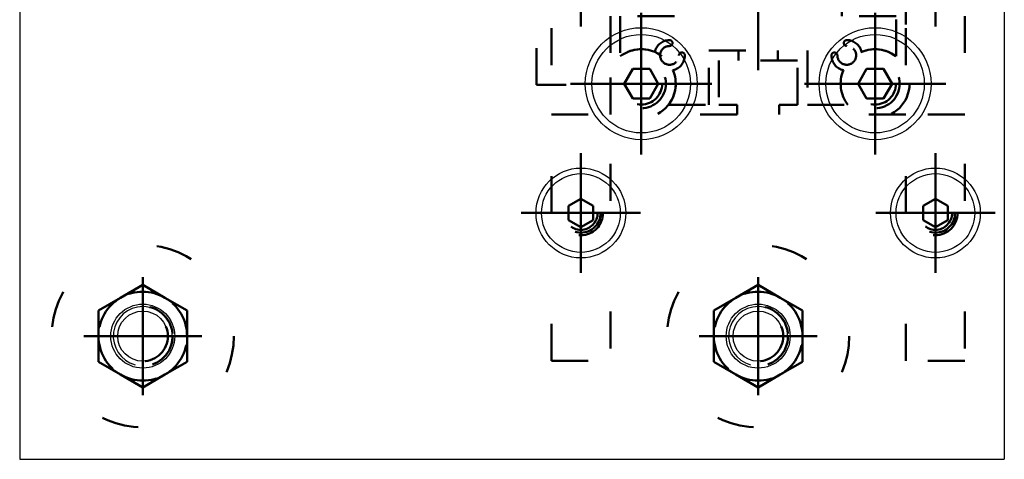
# Model space of a CAD drawing. Header units: millimetres. Extents: x -306 to 114, y -179 to 118.
# Tile 17 of 26: x -184 to -170, y 73 to 79. Entities that reach past the tile are written whole.
import ezdxf

# ---------------------------------------------------------------- set-up
doc = ezdxf.new("R2010")
doc.units = ezdxf.units.MM
doc.linetypes.add('DOT', pattern=[2, 0.5, -1.5])
doc.linetypes.add('STRICHPUNKT2', pattern=[18.5, 10, -4, 0.5, -4])
doc.layers.get('0').update_dxf_attribs({"linetype": 'CONTINUOUS'})
doc.layers.add('LE_ALL', color=7, linetype='CONTINUOUS', lineweight=50)
doc.layers.add('LE_RED', color=1, linetype='CONTINUOUS')

# ---------------------------------------------------------------- blocks, each defined once
blk = doc.blocks.new('Profiel 60x60_00219', base_point=(-174.074, 80.74))
at = {"layer": 'LE_ALL', "color": 3, "linetype": 'DOT'}
for p, q in [((-174.074, 80.74), (-174.074, 80.606)), ((-173.54, 80.74), (-173.54, 80.606)), ((-174.074, 78.34), (-174.074, 78.206)), ((-173.54, 78.34), (-173.54, 78.206))]:
    blk.add_line(p, q, dxfattribs=at)
blk.add_lwpolyline([(-174.34, 80.74), (-173.274, 80.74), (-173.274, 81.34), (-173.524, 81.34), (-173.524, 81.473), (-171.807, 81.473), (-171.807, 79.756), (-171.94, 79.756), (-171.94, 80.006), (-172.54, 80.006), (-172.54, 78.94), (-171.94, 78.94), (-171.94, 79.19), (-171.807, 79.19), (-171.807, 77.473), (-173.524, 77.473), (-173.524, 77.606), (-173.274, 77.606), (-173.274, 78.206), (-174.34, 78.206), (-174.34, 77.606), (-174.09, 77.606), (-174.09, 77.473), (-175.807, 77.473), (-175.807, 79.19), (-175.674, 79.19), (-175.674, 78.94), (-175.074, 78.94), (-175.074, 80.006), (-175.674, 80.006), (-175.674, 79.756), (-175.807, 79.756), (-175.807, 81.473), (-174.09, 81.473), (-174.09, 81.34), (-174.34, 81.34)], close=True, dxfattribs=at)
blk.add_lwpolyline([(-173.14, 81.34), (-173.14, 80.606), (-174.474, 80.606), (-174.474, 81.34), (-175.019, 81.34, -0.269494), (-174.96, 80.874, -0.349335), (-174.8, 80.673, -1), (-174.88, 80.673, 2.414214), (-175.007, 80.546, -1), (-175.007, 80.466, -0.349335), (-175.208, 80.627, -0.269494), (-175.674, 80.686), (-175.674, 80.14), (-174.94, 80.14), (-174.94, 78.806), (-175.674, 78.806), (-175.674, 78.261, -0.269494), (-175.208, 78.319, -0.349335), (-175.007, 78.48, -1), (-175.007, 78.4, 2.414214), (-174.88, 78.273, -1), (-174.8, 78.273, -0.349335), (-174.96, 78.072, -0.269494), (-175.019, 77.606), (-174.474, 77.606), (-174.474, 78.34), (-173.14, 78.34), (-173.14, 77.606), (-172.594, 77.606, -0.269494), (-172.653, 78.072, -0.349335), (-172.814, 78.273, -1), (-172.734, 78.273, 2.414214), (-172.607, 78.4, -1), (-172.607, 78.48, -0.349335), (-172.405, 78.319, -0.269494), (-171.94, 78.261), (-171.94, 78.806), (-172.674, 78.806), (-172.674, 80.14), (-171.94, 80.14), (-171.94, 80.686, -0.269494), (-172.405, 80.627, -0.349335), (-172.607, 80.466, -1), (-172.607, 80.546, 2.414214), (-172.734, 80.673, -1), (-172.814, 80.673, -0.349335), (-172.653, 80.874, -0.269494), (-172.594, 81.34)], format="xyb", close=True, dxfattribs=at)
blk = doc.blocks.new('_00221', base_point=(-173.807, 80.873))
at = {"layer": 'LE_ALL', "color": 1, "linetype": 'STRICHPUNKT2'}
blk.add_line((-173.807, 80.873), (-173.807, 78.073), dxfattribs=at)
blk = doc.blocks.new('_00220')
blk.add_blockref('_00221', (-173.807, 80.873))
blk = doc.blocks.new('Profiel 60x60_00218')
for name, p in [('Profiel 60x60_00219', (-174.074, 80.74)), ('_00220', (0, 0))]:
    blk.add_blockref(name, p)
blk = doc.blocks.new('_00226', base_point=(-176.207, 76.14))
at = {"layer": 'LE_ALL', "color": 1, "linetype": 'STRICHPUNKT2'}
for p, q in [((-176.207, 79.473), (-176.207, 78.665)), ((-171.407, 79.473), (-171.407, 78.665)), ((-175.39, 77.89), (-175.39, 78.847)), ((-172.224, 77.89), (-172.224, 78.847)), ((-175.39, 77.89), (-175.39, 78.556)), ((-172.224, 77.89), (-172.224, 78.556)), ((-175.39, 77.89), (-176.348, 77.89)), ((-175.39, 77.89), (-176.057, 77.89)), ((-175.39, 77.89), (-174.433, 77.89)), ((-175.39, 77.89), (-175.39, 76.932)), ((-175.39, 77.89), (-174.724, 77.89)), ((-175.39, 77.89), (-175.39, 77.223)), ((-172.224, 77.89), (-173.181, 77.89)), ((-172.224, 77.89), (-172.89, 77.89)), ((-172.224, 77.89), (-171.266, 77.89)), ((-172.224, 77.89), (-172.224, 76.932)), ((-172.224, 77.89), (-171.557, 77.89)), ((-172.224, 77.89), (-172.224, 77.223)), ((-176.207, 76.14), (-176.207, 76.948)), ((-171.407, 76.14), (-171.407, 76.948)), ((-176.207, 76.14), (-176.207, 76.64)), ((-171.407, 76.14), (-171.407, 76.64)), ((-176.207, 76.14), (-177.015, 76.14)), ((-176.207, 76.14), (-176.707, 76.14)), ((-176.207, 76.14), (-176.207, 75.331)), ((-176.207, 76.14), (-175.399, 76.14)), ((-176.207, 76.14), (-176.207, 75.64)), ((-176.207, 76.14), (-175.707, 76.14)), ((-171.407, 76.14), (-172.215, 76.14)), ((-171.407, 76.14), (-171.907, 76.14)), ((-171.407, 76.14), (-171.407, 75.331)), ((-171.407, 76.14), (-170.599, 76.14)), ((-171.407, 76.14), (-171.407, 75.64)), ((-171.407, 76.14), (-170.907, 76.14)), ((-182.14, 74.473), (-182.14, 75.273)), ((-182.14, 74.473), (-182.14, 75.273)), ((-173.807, 74.473), (-173.807, 75.273)), ((-173.807, 74.473), (-173.807, 75.273)), ((-182.14, 74.473), (-182.94, 74.473)), ((-182.14, 74.473), (-182.94, 74.473)), ((-182.14, 74.473), (-181.34, 74.473)), ((-182.14, 74.473), (-182.14, 73.673)), ((-182.14, 74.473), (-181.34, 74.473)), ((-182.14, 74.473), (-182.14, 73.673)), ((-173.807, 74.473), (-174.607, 74.473)), ((-173.807, 74.473), (-174.607, 74.473)), ((-173.807, 74.473), (-173.007, 74.473)), ((-173.807, 74.473), (-173.807, 73.673)), ((-173.807, 74.473), (-173.007, 74.473)), ((-173.807, 74.473), (-173.807, 73.673))]:
    blk.add_line(p, q, dxfattribs=at)
blk = doc.blocks.new('_00225')
blk.add_blockref('_00226', (-176.207, 76.14))
blk = doc.blocks.new('Brede Strip 15x200_00223')
blk.add_blockref('_00225', (0, 0))
blk = doc.blocks.new('Verzonken kopbout (DIN 7991_ISO 10642)-M10x30_00229', base_point=(-172.339, 81.256))
at = {"layer": 'LE_ALL', "color": 3, "linetype": 'DOT'}
blk.add_lwpolyline([(-172.339, 81.256), (-172.108, 81.256), (-171.993, 81.056), (-172.108, 80.856), (-172.339, 80.856), (-172.454, 81.056)], close=True, dxfattribs=at)
blk = doc.blocks.new('Verzonken kopbout (DIN 7991_ISO 10642)-M10x30_00228')
blk.add_blockref('Verzonken kopbout (DIN 7991_ISO 10642)-M10x30_00229', (-172.339, 81.256))
blk = doc.blocks.new('Verzonken kopbout (DIN 7991_ISO 10642)-M10x30_00231', base_point=(-175.506, 78.09))
at = {"layer": 'LE_ALL', "color": 3, "linetype": 'DOT'}
blk.add_lwpolyline([(-175.506, 78.09), (-175.275, 78.09), (-175.159, 77.89), (-175.275, 77.69), (-175.506, 77.69), (-175.621, 77.89)], close=True, dxfattribs=at)
blk = doc.blocks.new('Verzonken kopbout (DIN 7991_ISO 10642)-M10x30_00230')
blk.add_blockref('Verzonken kopbout (DIN 7991_ISO 10642)-M10x30_00231', (-175.506, 78.09))
blk = doc.blocks.new('Verzonken kopbout (DIN 7991_ISO 10642)-M10x30_00233', base_point=(-172.339, 78.09))
at = {"layer": 'LE_ALL', "color": 3, "linetype": 'DOT'}
blk.add_lwpolyline([(-172.339, 78.09), (-172.108, 78.09), (-171.993, 77.89), (-172.108, 77.69), (-172.339, 77.69), (-172.454, 77.89)], close=True, dxfattribs=at)
blk = doc.blocks.new('Verzonken kopbout (DIN 7991_ISO 10642)-M10x30_00232')
blk.add_blockref('Verzonken kopbout (DIN 7991_ISO 10642)-M10x30_00233', (-172.339, 78.09))
blk = doc.blocks.new('Verzonken kopbout (DIN 7991_ISO 10642)-M10x30_00235', base_point=(-175.506, 81.256))
at = {"layer": 'LE_ALL', "color": 3, "linetype": 'DOT'}
blk.add_lwpolyline([(-175.506, 81.256), (-175.275, 81.256), (-175.159, 81.056), (-175.275, 80.856), (-175.506, 80.856), (-175.621, 81.056)], close=True, dxfattribs=at)
blk = doc.blocks.new('Verzonken kopbout (DIN 7991_ISO 10642)-M10x30_00234')
blk.add_blockref('Verzonken kopbout (DIN 7991_ISO 10642)-M10x30_00235', (-175.506, 81.256))
blk = doc.blocks.new('Montage voetplaat_00227')
for name in ['Verzonken kopbout (DIN 7991_ISO 10642)-M10x30_00234', 'Verzonken kopbout (DIN 7991_ISO 10642)-M10x30_00228', 'Verzonken kopbout (DIN 7991_ISO 10642)-M10x30_00230', 'Verzonken kopbout (DIN 7991_ISO 10642)-M10x30_00232']:
    blk.add_blockref(name, (0, 0))
blk = doc.blocks.new('Voetplaat + montage_00222')
for name in ['Brede Strip 15x200_00223', 'Montage voetplaat_00227']:
    blk.add_blockref(name, (0, 0))
blk = doc.blocks.new('Brede Strip 15x200_00238', base_point=(-176.207, 82.506))
for p, q in [((-183.807, 86.14), (-183.807, 72.806)), ((-183.807, 72.806), (-170.474, 72.806))]:
    blk.add_line(p, q)
blk.add_lwpolyline([(-183.807, 86.14), (-170.474, 86.14), (-170.474, 72.806)])
for centre, radius in [((-175.39, 77.89), 0.758), ((-172.224, 77.89), 0.758), ((-176.207, 76.14), 0.608), ((-171.407, 76.14), 0.608), ((-182.14, 74.473), 0.6), ((-173.807, 74.473), 0.6)]:
    blk.add_circle(centre, radius)
at = {"layer": 'LE_ALL', "color": 3, "linetype": 'DOT'}
for centre, radius in [((-175.39, 77.89), 0.467), ((-172.224, 77.89), 0.467), ((-176.207, 76.14), 0.3), ((-171.407, 76.14), 0.3)]:
    blk.add_circle(centre, radius, dxfattribs=at)
blk = doc.blocks.new('_00240', base_point=(-176.207, 82.806))
at = {"layer": 'LE_ALL', "color": 1, "linetype": 'STRICHPUNKT2'}
for p, q in [((-176.207, 79.473), (-176.207, 78.665)), ((-171.407, 79.473), (-171.407, 78.665)), ((-175.39, 77.89), (-175.39, 78.847)), ((-172.224, 77.89), (-172.224, 78.847)), ((-175.39, 77.89), (-175.39, 78.556)), ((-172.224, 77.89), (-172.224, 78.556)), ((-175.39, 77.89), (-176.348, 77.89)), ((-175.39, 77.89), (-176.057, 77.89)), ((-175.39, 77.89), (-174.433, 77.89)), ((-175.39, 77.89), (-175.39, 76.932)), ((-175.39, 77.89), (-174.724, 77.89)), ((-175.39, 77.89), (-175.39, 77.223)), ((-172.224, 77.89), (-173.181, 77.89)), ((-172.224, 77.89), (-172.89, 77.89)), ((-172.224, 77.89), (-171.266, 77.89)), ((-172.224, 77.89), (-172.224, 76.932)), ((-172.224, 77.89), (-171.557, 77.89)), ((-172.224, 77.89), (-172.224, 77.223)), ((-176.207, 76.14), (-176.207, 76.948)), ((-171.407, 76.14), (-171.407, 76.948)), ((-176.207, 76.14), (-176.207, 76.64)), ((-171.407, 76.14), (-171.407, 76.64)), ((-176.207, 76.14), (-177.015, 76.14)), ((-176.207, 76.14), (-176.707, 76.14)), ((-176.207, 76.14), (-176.207, 75.331)), ((-176.207, 76.14), (-175.399, 76.14)), ((-176.207, 76.14), (-176.207, 75.64)), ((-176.207, 76.14), (-175.707, 76.14)), ((-171.407, 76.14), (-172.215, 76.14)), ((-171.407, 76.14), (-171.907, 76.14)), ((-171.407, 76.14), (-171.407, 75.331)), ((-171.407, 76.14), (-170.599, 76.14)), ((-171.407, 76.14), (-171.407, 75.64)), ((-171.407, 76.14), (-170.907, 76.14)), ((-182.14, 74.473), (-182.14, 75.273)), ((-182.14, 74.473), (-182.14, 75.273)), ((-173.807, 74.473), (-173.807, 75.273)), ((-173.807, 74.473), (-173.807, 75.273)), ((-182.14, 74.473), (-182.94, 74.473)), ((-182.14, 74.473), (-182.94, 74.473)), ((-182.14, 74.473), (-181.34, 74.473)), ((-182.14, 74.473), (-182.14, 73.673)), ((-182.14, 74.473), (-181.34, 74.473)), ((-182.14, 74.473), (-182.14, 73.673)), ((-173.807, 74.473), (-174.607, 74.473)), ((-173.807, 74.473), (-174.607, 74.473)), ((-173.807, 74.473), (-173.007, 74.473)), ((-173.807, 74.473), (-173.807, 73.673)), ((-173.807, 74.473), (-173.007, 74.473)), ((-173.807, 74.473), (-173.807, 73.673))]:
    blk.add_line(p, q, dxfattribs=at)
blk = doc.blocks.new('_00239')
blk.add_blockref('_00240', (-176.207, 82.806))
blk = doc.blocks.new('Brede Strip 15x200_00237')
for name, p in [('Brede Strip 15x200_00238', (-176.207, 82.506)), ('_00239', (0, 0))]:
    blk.add_blockref(name, p)
blk = doc.blocks.new('Carrosseriering M12 (ISO 7093 _ DIN 9021)_00244', base_point=(-182.14, 74.906))
blk.add_circle((-182.14, 74.473), 0.433)
at = {"layer": 'LE_ALL', "color": 3, "linetype": 'DOT'}
blk.add_circle((-182.14, 74.473), 1.233, dxfattribs=at)
blk = doc.blocks.new('Carrosseriering M12 (ISO 7093 _ DIN 9021)_00243')
blk.add_blockref('Carrosseriering M12 (ISO 7093 _ DIN 9021)_00244', (-182.14, 74.906))
blk = doc.blocks.new('Hoge dopmoer (DIN 1587)-M12_00246', base_point=(-182.14, 74.877))
at = {"layer": 'LE_ALL', "color": 3, "linetype": 'DOT'}
for p, q in [((-182.44, 74.993), (-182.14, 75.166)), ((-182.14, 75.166), (-181.84, 74.993)), ((-182.74, 74.819), (-182.44, 74.993)), ((-181.84, 74.993), (-181.54, 74.819)), ((-182.74, 74.473), (-182.74, 74.819)), ((-181.54, 74.819), (-181.54, 74.473)), ((-182.74, 74.127), (-182.74, 74.473)), ((-181.54, 74.473), (-181.54, 74.127)), ((-182.44, 73.953), (-182.74, 74.127)), ((-181.54, 74.127), (-181.84, 73.953)), ((-182.14, 73.78), (-182.44, 73.953)), ((-181.84, 73.953), (-182.14, 73.78))]:
    blk.add_line(p, q, dxfattribs=at)
blk.add_lwpolyline([(-181.84, 74.993, 0.267949), (-182.44, 74.993, 0.267949), (-182.74, 74.473, 0.267949), (-182.44, 73.953, 0.267949), (-181.84, 73.953, 0.267949), (-181.54, 74.473, 0.267949)], format="xyb", close=True, dxfattribs=at)
for radius in [0.404, 0.34]:
    blk.add_circle((-182.14, 74.473), radius, dxfattribs=at)
at = {"layer": 'LE_RED'}
blk.add_lwpolyline([(-181.754, 74.369, 0.493526), (-182.14, 74.873, 0.876436), (-182.244, 74.087)], format="xyb", dxfattribs=at)
blk = doc.blocks.new('GEWINDE_00248', base_point=(-181.754, 74.369))
blk.add_circle((-182.14, 74.473), 0.34)
at = {"layer": 'LE_RED'}
blk.add_lwpolyline([(-181.754, 74.369, 0.493526), (-182.14, 74.873, 0.876436), (-182.244, 74.087)], format="xyb", dxfattribs=at)
blk = doc.blocks.new('GEWINDE_00247')
blk.add_blockref('GEWINDE_00248', (-181.754, 74.369))
blk = doc.blocks.new('Hoge dopmoer (DIN 1587)-M12_00245')
for name, p in [('Hoge dopmoer (DIN 1587)-M12_00246', (-182.14, 74.877)), ('GEWINDE_00247', (0, 0))]:
    blk.add_blockref(name, p)
blk = doc.blocks.new('Draadstang-M12x140_00250', base_point=(-182.48, 74.473))
blk.add_circle((-182.14, 74.473), 0.34)
blk = doc.blocks.new('Draadstang-M12x140_00249')
blk.add_blockref('Draadstang-M12x140_00250', (-182.48, 74.473))
blk = doc.blocks.new('Montage_00242')
for name in ['Carrosseriering M12 (ISO 7093 _ DIN 9021)_00243', 'Hoge dopmoer (DIN 1587)-M12_00245', 'Draadstang-M12x140_00249']:
    blk.add_blockref(name, (0, 0))
blk = doc.blocks.new('Carrosseriering M12 (ISO 7093 _ DIN 9021)_00262', base_point=(-173.807, 74.906))
blk.add_circle((-173.807, 74.473), 0.433)
at = {"layer": 'LE_ALL', "color": 3, "linetype": 'DOT'}
blk.add_circle((-173.807, 74.473), 1.233, dxfattribs=at)
blk = doc.blocks.new('Carrosseriering M12 (ISO 7093 _ DIN 9021)_00261')
blk.add_blockref('Carrosseriering M12 (ISO 7093 _ DIN 9021)_00262', (-173.807, 74.906))
blk = doc.blocks.new('Hoge dopmoer (DIN 1587)-M12_00264', base_point=(-173.807, 74.877))
at = {"layer": 'LE_ALL', "color": 3, "linetype": 'DOT'}
for p, q in [((-174.107, 74.993), (-173.807, 75.166)), ((-173.807, 75.166), (-173.507, 74.993)), ((-174.407, 74.819), (-174.107, 74.993)), ((-173.507, 74.993), (-173.207, 74.819)), ((-174.407, 74.473), (-174.407, 74.819)), ((-173.207, 74.819), (-173.207, 74.473)), ((-174.407, 74.127), (-174.407, 74.473)), ((-173.207, 74.473), (-173.207, 74.127)), ((-174.107, 73.953), (-174.407, 74.127)), ((-173.207, 74.127), (-173.507, 73.953)), ((-173.807, 73.78), (-174.107, 73.953)), ((-173.507, 73.953), (-173.807, 73.78))]:
    blk.add_line(p, q, dxfattribs=at)
blk.add_lwpolyline([(-173.507, 74.993, 0.267949), (-174.107, 74.993, 0.267949), (-174.407, 74.473, 0.267949), (-174.107, 73.953, 0.267949), (-173.507, 73.953, 0.267949), (-173.207, 74.473, 0.267949)], format="xyb", close=True, dxfattribs=at)
for radius in [0.404, 0.34]:
    blk.add_circle((-173.807, 74.473), radius, dxfattribs=at)
at = {"layer": 'LE_RED'}
blk.add_lwpolyline([(-173.421, 74.369, 0.493526), (-173.807, 74.873, 0.876436), (-173.911, 74.087)], format="xyb", dxfattribs=at)
blk = doc.blocks.new('GEWINDE_00266', base_point=(-173.421, 74.369))
blk.add_circle((-173.807, 74.473), 0.34)
at = {"layer": 'LE_RED'}
blk.add_lwpolyline([(-173.421, 74.369, 0.493526), (-173.807, 74.873, 0.876436), (-173.911, 74.087)], format="xyb", dxfattribs=at)
blk = doc.blocks.new('GEWINDE_00265')
blk.add_blockref('GEWINDE_00266', (-173.421, 74.369))
blk = doc.blocks.new('Hoge dopmoer (DIN 1587)-M12_00263')
for name, p in [('Hoge dopmoer (DIN 1587)-M12_00264', (-173.807, 74.877)), ('GEWINDE_00265', (0, 0))]:
    blk.add_blockref(name, p)
blk = doc.blocks.new('Draadstang-M12x140_00268', base_point=(-174.147, 74.473))
blk.add_circle((-173.807, 74.473), 0.34)
blk = doc.blocks.new('Draadstang-M12x140_00267')
blk.add_blockref('Draadstang-M12x140_00268', (-174.147, 74.473))
blk = doc.blocks.new('Montage_00260')
for name in ['Carrosseriering M12 (ISO 7093 _ DIN 9021)_00261', 'Hoge dopmoer (DIN 1587)-M12_00263', 'Draadstang-M12x140_00267']:
    blk.add_blockref(name, (0, 0))
blk = doc.blocks.new('Montage voetplaat_00241')
for name in ['Montage_00242', 'Montage_00260']:
    blk.add_blockref(name, (0, 0))
blk = doc.blocks.new('Verzonken kopbout (DIN 7991_ISO 10642)-M10x30_00280', base_point=(-172.224, 77.556))
blk.add_lwpolyline([(-172.339, 77.69), (-172.108, 77.69), (-171.993, 77.89), (-172.108, 78.09), (-172.339, 78.09), (-172.454, 77.89)], close=True)
blk.add_circle((-172.224, 77.89), 0.667)
at = {"layer": 'LE_ALL', "color": 3, "linetype": 'DOT'}
for radius in [0.333, 0.283]:
    blk.add_circle((-172.224, 77.89), radius, dxfattribs=at)
blk = doc.blocks.new('Verzonken kopbout (DIN 7991_ISO 10642)-M10x30_00279')
blk.add_blockref('Verzonken kopbout (DIN 7991_ISO 10642)-M10x30_00280', (-172.224, 77.556))
blk = doc.blocks.new('Verzonken kopbout (DIN 7991_ISO 10642)-M10x30_00282', base_point=(-175.39, 80.723))
blk.add_lwpolyline([(-175.506, 80.856), (-175.275, 80.856), (-175.159, 81.056), (-175.275, 81.256), (-175.506, 81.256), (-175.621, 81.056)], close=True)
blk.add_circle((-175.39, 81.056), 0.667)
at = {"layer": 'LE_ALL', "color": 3, "linetype": 'DOT'}
for radius in [0.333, 0.283]:
    blk.add_circle((-175.39, 81.056), radius, dxfattribs=at)
blk = doc.blocks.new('Verzonken kopbout (DIN 7991_ISO 10642)-M10x30_00281')
blk.add_blockref('Verzonken kopbout (DIN 7991_ISO 10642)-M10x30_00282', (-175.39, 80.723))
blk = doc.blocks.new('Verzonken kopbout (DIN 7991_ISO 10642)-M10x30_00284', base_point=(-172.224, 80.723))
blk.add_lwpolyline([(-172.339, 80.856), (-172.108, 80.856), (-171.993, 81.056), (-172.108, 81.256), (-172.339, 81.256), (-172.454, 81.056)], close=True)
blk.add_circle((-172.224, 81.056), 0.667)
at = {"layer": 'LE_ALL', "color": 3, "linetype": 'DOT'}
for radius in [0.333, 0.283]:
    blk.add_circle((-172.224, 81.056), radius, dxfattribs=at)
blk = doc.blocks.new('Verzonken kopbout (DIN 7991_ISO 10642)-M10x30_00283')
blk.add_blockref('Verzonken kopbout (DIN 7991_ISO 10642)-M10x30_00284', (-172.224, 80.723))
blk = doc.blocks.new('Verzonken kopbout (DIN 7991_ISO 10642)-M10x30_00286', base_point=(-175.39, 77.556))
blk.add_lwpolyline([(-175.506, 77.69), (-175.275, 77.69), (-175.159, 77.89), (-175.275, 78.09), (-175.506, 78.09), (-175.621, 77.89)], close=True)
blk.add_circle((-175.39, 77.89), 0.667)
at = {"layer": 'LE_ALL', "color": 3, "linetype": 'DOT'}
for radius in [0.333, 0.283]:
    blk.add_circle((-175.39, 77.89), radius, dxfattribs=at)
blk = doc.blocks.new('Verzonken kopbout (DIN 7991_ISO 10642)-M10x30_00285')
blk.add_blockref('Verzonken kopbout (DIN 7991_ISO 10642)-M10x30_00286', (-175.39, 77.556))
blk = doc.blocks.new('Montage voetplaat_00278')
for name in ['Verzonken kopbout (DIN 7991_ISO 10642)-M10x30_00281', 'Verzonken kopbout (DIN 7991_ISO 10642)-M10x30_00283', 'Verzonken kopbout (DIN 7991_ISO 10642)-M10x30_00285', 'Verzonken kopbout (DIN 7991_ISO 10642)-M10x30_00279']:
    blk.add_blockref(name, (0, 0))
blk = doc.blocks.new('Voetplaat + montage_00236')
for name in ['Brede Strip 15x200_00237', 'Montage voetplaat_00241', 'Montage voetplaat_00278']:
    blk.add_blockref(name, (0, 0))
blk = doc.blocks.new('_00291', base_point=(-170.807, 79.473))
at = {"layer": 'LE_ALL', "color": 1, "linetype": 'STRICHPUNKT2'}
for q in [(-171.407, 76.54), (-171.807, 76.14), (-171.407, 75.74), (-171.007, 76.14)]:
    blk.add_line((-171.407, 76.14), q, dxfattribs=at)
blk = doc.blocks.new('_00290')
blk.add_blockref('_00291', (-170.807, 79.473))
blk = doc.blocks.new('Plaatwerk D_ 12_00288')
blk.add_blockref('_00290', (0, 0))
blk = doc.blocks.new('_00295', base_point=(-176.807, 79.473))
at = {"layer": 'LE_ALL', "color": 1, "linetype": 'STRICHPUNKT2'}
for q in [(-176.207, 76.54), (-176.607, 76.14), (-175.807, 76.14), (-176.207, 75.74)]:
    blk.add_line((-176.207, 76.14), q, dxfattribs=at)
blk = doc.blocks.new('_00294')
blk.add_blockref('_00295', (-176.807, 79.473))
blk = doc.blocks.new('Plaatwerk D_ 12_00292')
blk.add_blockref('_00294', (0, 0))
blk = doc.blocks.new('Verzonken kopbout (DIN 7991_ISO 10642)-M8x25_00302', base_point=(-171.574, 76.044))
at = {"layer": 'LE_ALL', "color": 3, "linetype": 'DOT'}
blk.add_lwpolyline([(-171.574, 76.044), (-171.574, 76.236), (-171.407, 76.332), (-171.24, 76.236), (-171.24, 76.044), (-171.407, 75.947)], close=True, dxfattribs=at)
blk = doc.blocks.new('Verzonken kopbout (DIN 7991_ISO 10642)-M8x25_00301')
blk.add_blockref('Verzonken kopbout (DIN 7991_ISO 10642)-M8x25_00302', (-171.574, 76.044))
blk = doc.blocks.new('Montage_00296')
blk.add_blockref('Verzonken kopbout (DIN 7991_ISO 10642)-M8x25_00301', (0, 0))
blk = doc.blocks.new('Verzonken kopbout (DIN 7991_ISO 10642)-M8x25_00309', base_point=(-176.04, 76.236))
at = {"layer": 'LE_ALL', "color": 3, "linetype": 'DOT'}
blk.add_lwpolyline([(-176.04, 76.236), (-176.04, 76.044), (-176.207, 75.947), (-176.374, 76.044), (-176.374, 76.236), (-176.207, 76.332)], close=True, dxfattribs=at)
blk = doc.blocks.new('Verzonken kopbout (DIN 7991_ISO 10642)-M8x25_00308')
blk.add_blockref('Verzonken kopbout (DIN 7991_ISO 10642)-M8x25_00309', (-176.04, 76.236))
blk = doc.blocks.new('Montage_00303')
blk.add_blockref('Verzonken kopbout (DIN 7991_ISO 10642)-M8x25_00308', (0, 0))
blk = doc.blocks.new('Schoren + montage_00287')
for name in ['Plaatwerk D_ 12_00292', 'Plaatwerk D_ 12_00288', 'Montage_00303', 'Montage_00296']:
    blk.add_blockref(name, (0, 0))
blk = doc.blocks.new('Plaatwerk D_ 12_00327', base_point=(-171.007, 81.473))
at = {"layer": 'LE_ALL', "color": 3, "linetype": 'DOT'}
blk.add_line((-171.007, 77.473), (-171.807, 77.473), dxfattribs=at)
blk.add_lwpolyline([(-171.007, 84.806), (-171.007, 74.14), (-171.807, 74.14), (-171.807, 84.806)], dxfattribs=at)
blk = doc.blocks.new('_00329', base_point=(-170.807, 79.473))
at = {"layer": 'LE_ALL', "color": 1, "linetype": 'STRICHPUNKT2'}
for q in [(-171.407, 76.54), (-171.807, 76.14), (-171.007, 76.14), (-171.407, 75.74)]:
    blk.add_line((-171.407, 76.14), q, dxfattribs=at)
blk = doc.blocks.new('_00328')
blk.add_blockref('_00329', (-170.807, 79.473))
blk = doc.blocks.new('Plaatwerk D_ 12_00326')
for name, p in [('Plaatwerk D_ 12_00327', (-171.007, 81.473)), ('_00328', (0, 0))]:
    blk.add_blockref(name, p)
blk = doc.blocks.new('Plaatwerk D_ 12_00331', base_point=(-176.607, 77.473))
at = {"layer": 'LE_ALL', "color": 3, "linetype": 'DOT'}
for p, q in [((-176.607, 77.473), (-175.807, 77.473)), ((-176.607, 74.14), (-175.807, 74.14))]:
    blk.add_line(p, q, dxfattribs=at)
blk.add_lwpolyline([(-176.607, 74.14), (-176.607, 84.806), (-175.807, 84.806), (-175.807, 74.14)], dxfattribs=at)
blk = doc.blocks.new('_00333', base_point=(-176.807, 79.473))
at = {"layer": 'LE_ALL', "color": 1, "linetype": 'STRICHPUNKT2'}
for q in [(-176.207, 76.54), (-176.607, 76.14), (-176.207, 75.74), (-175.807, 76.14)]:
    blk.add_line((-176.207, 76.14), q, dxfattribs=at)
blk = doc.blocks.new('_00332')
blk.add_blockref('_00333', (-176.807, 79.473))
blk = doc.blocks.new('Plaatwerk D_ 12_00330')
for name, p in [('Plaatwerk D_ 12_00331', (-176.607, 77.473)), ('_00332', (0, 0))]:
    blk.add_blockref(name, p)
blk = doc.blocks.new('Verzonken kopbout (DIN 7991_ISO 10642)-M8x25_00336', base_point=(-171.674, 76.14))
blk.add_lwpolyline([(-171.574, 76.236), (-171.574, 76.044), (-171.407, 75.947), (-171.24, 76.044), (-171.24, 76.236), (-171.407, 76.332)], close=True)
blk.add_circle((-171.407, 76.14), 0.533)
at = {"layer": 'LE_ALL', "color": 3, "linetype": 'DOT'}
for radius in [0.267, 0.227]:
    blk.add_circle((-171.407, 76.14), radius, dxfattribs=at)
blk = doc.blocks.new('Verzonken kopbout (DIN 7991_ISO 10642)-M8x25_00335')
blk.add_blockref('Verzonken kopbout (DIN 7991_ISO 10642)-M8x25_00336', (-171.674, 76.14))
blk = doc.blocks.new('Montage_00334')
blk.add_blockref('Verzonken kopbout (DIN 7991_ISO 10642)-M8x25_00335', (0, 0))
blk = doc.blocks.new('Verzonken kopbout (DIN 7991_ISO 10642)-M8x25_00343', base_point=(-175.94, 76.14))
blk.add_lwpolyline([(-176.04, 76.044), (-176.04, 76.236), (-176.207, 76.332), (-176.374, 76.236), (-176.374, 76.044), (-176.207, 75.947)], close=True)
blk.add_circle((-176.207, 76.14), 0.533)
at = {"layer": 'LE_ALL', "color": 3, "linetype": 'DOT'}
for radius in [0.267, 0.227]:
    blk.add_circle((-176.207, 76.14), radius, dxfattribs=at)
blk = doc.blocks.new('Verzonken kopbout (DIN 7991_ISO 10642)-M8x25_00342')
blk.add_blockref('Verzonken kopbout (DIN 7991_ISO 10642)-M8x25_00343', (-175.94, 76.14))
blk = doc.blocks.new('Montage_00341')
blk.add_blockref('Verzonken kopbout (DIN 7991_ISO 10642)-M8x25_00342', (0, 0))
blk = doc.blocks.new('Schoren + montage_00325')
for name in ['Plaatwerk D_ 12_00330', 'Plaatwerk D_ 12_00326', 'Montage_00341', 'Montage_00334']:
    blk.add_blockref(name, (0, 0))
blk = doc.blocks.new('Hoeklijn 60x60x6_00374', base_point=(-174.074, 81.473))
at = {"layer": 'LE_ALL', "color": 3, "linetype": 'DOT'}
for p, q in [((-174.424, 81.473), (-174.424, 81.873)), ((-174.074, 81.473), (-174.074, 81.873)), ((-173.54, 81.473), (-173.54, 81.873)), ((-173.19, 81.473), (-173.19, 81.873)), ((-176.807, 79.823), (-176.407, 79.823)), ((-176.807, 79.123), (-176.407, 79.123))]:
    blk.add_line(p, q, dxfattribs=at)
for points in [[(-176.807, 77.873), (-176.807, 81.873), (-172.807, 81.873), (-172.807, 81.473), (-175.807, 81.473)], [(-176.407, 81.473), (-176.407, 77.873), (-176.807, 77.873)]]:
    blk.add_lwpolyline(points, dxfattribs=at)
blk = doc.blocks.new('_00376', base_point=(-174.074, 82.048))
at = {"layer": 'LE_ALL', "color": 1, "linetype": 'STRICHPUNKT2'}
for p, q in [((-174.074, 82.048), (-174.074, 81.298)), ((-174.074, 82.048), (-174.074, 81.298)), ((-173.54, 82.048), (-173.54, 81.298)), ((-173.54, 82.048), (-173.54, 81.298)), ((-176.982, 79.473), (-176.232, 79.473)), ((-176.982, 79.473), (-176.232, 79.473))]:
    blk.add_line(p, q, dxfattribs=at)
blk = doc.blocks.new('_00375')
blk.add_blockref('_00376', (-174.074, 82.048))
blk = doc.blocks.new('Hoeklijn 60x60x6_00373')
for name, p in [('_00375', (0, 0)), ('Hoeklijn 60x60x6_00374', (-174.074, 81.473))]:
    blk.add_blockref(name, p)
blk = doc.blocks.new('1011-2 Moerblok M8 SMALL_00379', base_point=(-177.407, 79.173))
at = {"layer": 'LE_ALL', "color": 3, "linetype": 'DOT'}
for p, q in [((-177.407, 79.006), (-177.407, 79.873)), ((-177.407, 79.706), (-177.007, 79.706)), ((-177.407, 79.173), (-177.007, 79.173)), ((-177.007, 79.006), (-177.407, 79.006))]:
    blk.add_line(p, q, dxfattribs=at)
blk.add_lwpolyline([(-177.007, 79.006), (-177.007, 79.873), (-177.407, 79.873)], dxfattribs=at)
blk = doc.blocks.new('DIN 13-M8_00381', base_point=(-177.407, 79.666))
at = {"layer": 'LE_ALL', "color": 3, "linetype": 'DOT'}
for p, q in [((-177.407, 79.706), (-177.007, 79.706)), ((-177.407, 79.666), (-177.007, 79.666)), ((-177.407, 79.213), (-177.007, 79.213)), ((-177.407, 79.173), (-177.007, 79.173))]:
    blk.add_line(p, q, dxfattribs=at)
blk = doc.blocks.new('DIN 13-M8_00380')
blk.add_blockref('DIN 13-M8_00381', (-177.407, 79.666))
blk = doc.blocks.new('_00383', base_point=(-177.54, 79.44))
at = {"layer": 'LE_ALL', "color": 1, "linetype": 'STRICHPUNKT2'}
blk.add_line((-177.54, 79.44), (-176.874, 79.44), dxfattribs=at)
blk = doc.blocks.new('_00382')
blk.add_blockref('_00383', (-177.54, 79.44))
blk = doc.blocks.new('1011-2 Moerblok M8 SMALL_00378')
for name, p in [('1011-2 Moerblok M8 SMALL_00379', (-177.407, 79.173)), ('DIN 13-M8_00380', (0, 0)), ('_00382', (0, 0))]:
    blk.add_blockref(name, p)
blk = doc.blocks.new('Sluitring (DIN 125)-M8_00385', base_point=(-176.407, 79.72))
at = {"layer": 'LE_ALL', "color": 3, "linetype": 'DOT'}
for p, q in [((-176.407, 79.973), (-176.407, 78.906)), ((-176.3, 79.973), (-176.407, 79.973)), ((-176.3, 79.973), (-176.3, 78.906)), ((-176.407, 79.72), (-176.3, 79.72)), ((-176.407, 79.16), (-176.3, 79.16)), ((-176.3, 78.906), (-176.407, 78.906))]:
    blk.add_line(p, q, dxfattribs=at)
blk = doc.blocks.new('Sluitring (DIN 125)-M8_00384')
blk.add_blockref('Sluitring (DIN 125)-M8_00385', (-176.407, 79.72))
blk = doc.blocks.new('Zeskant tapbout-M8x16 (DIN 933)_00387', base_point=(-176.3, 79.173))
at = {"layer": 'LE_ALL', "color": 3, "linetype": 'DOT'}
for p, q in [((-175.986, 79.94), (-175.947, 79.873)), ((-175.947, 79.815), (-175.947, 79.873)), ((-175.947, 79.815), (-175.986, 79.69)), ((-175.947, 79.44), (-175.947, 79.815)), ((-177.367, 79.666), (-176.55, 79.666)), ((-176.55, 79.213), (-176.55, 79.666)), ((-176.327, 79.706), (-176.3, 79.706)), ((-176.3, 79.173), (-176.3, 79.706)), ((-176.3, 79.69), (-175.986, 79.69)), ((-176.3, 79.19), (-176.3, 79.69)), ((-175.947, 79.064), (-175.947, 79.44)), ((-176.327, 79.173), (-176.55, 79.213)), ((-176.327, 79.173), (-176.3, 79.173)), ((-176.3, 79.19), (-175.986, 79.19)), ((-176.3, 78.939), (-176.3, 79.19)), ((-175.986, 79.19), (-175.947, 79.064)), ((-176.3, 78.939), (-175.986, 78.939)), ((-175.947, 79.064), (-175.986, 78.939)), ((-175.986, 78.939), (-175.947, 79.006)), ((-175.947, 79.006), (-175.947, 79.064))]:
    blk.add_line(p, q, dxfattribs=at)
for points in [[(-176.3, 79.69), (-176.3, 79.94), (-175.986, 79.94), (-175.947, 79.815)], [(-177.367, 79.666), (-177.367, 79.213), (-176.55, 79.213)], [(-176.327, 79.173), (-176.327, 79.706), (-176.55, 79.666)], [(-175.986, 79.69), (-175.956, 79.56), (-175.947, 79.44), (-175.956, 79.319), (-175.986, 79.19)]]:
    blk.add_lwpolyline(points, dxfattribs=at)
blk = doc.blocks.new('GEWINDE_00389', base_point=(-176.327, 79.706))
at = {"layer": 'LE_ALL', "color": 3, "linetype": 'DOT'}
for p, q in [((-176.55, 79.666), (-177.367, 79.666)), ((-177.327, 79.706), (-177.327, 79.173)), ((-176.327, 79.706), (-176.55, 79.666)), ((-176.55, 79.666), (-176.55, 79.213)), ((-177.327, 79.173), (-177.367, 79.213)), ((-176.327, 79.173), (-177.327, 79.173))]:
    blk.add_line(p, q, dxfattribs=at)
for points in [[(-176.327, 79.706), (-177.327, 79.706), (-177.367, 79.666), (-177.367, 79.213)], [(-176.327, 79.173), (-176.55, 79.213), (-177.367, 79.213)]]:
    blk.add_lwpolyline(points, dxfattribs=at)
blk = doc.blocks.new('GEWINDE_00388')
blk.add_blockref('GEWINDE_00389', (-176.327, 79.706))
blk = doc.blocks.new('Zeskant tapbout-M8x16 (DIN 933)_00386')
for name, p in [('Zeskant tapbout-M8x16 (DIN 933)_00387', (-176.3, 79.173)), ('GEWINDE_00388', (0, 0))]:
    blk.add_blockref(name, p)
blk = doc.blocks.new('Montage scherm_00377')
for name in ['1011-2 Moerblok M8 SMALL_00378', 'Zeskant tapbout-M8x16 (DIN 933)_00386', 'Sluitring (DIN 125)-M8_00384']:
    blk.add_blockref(name, (0, 0))
blk = doc.blocks.new('_00393', base_point=(-177.54, 79.44))
at = {"layer": 'LE_ALL', "color": 1, "linetype": 'STRICHPUNKT2'}
blk.add_line((-177.54, 79.44), (-176.874, 79.44), dxfattribs=at)
blk = doc.blocks.new('_00392')
blk.add_blockref('_00393', (-177.54, 79.44))
blk = doc.blocks.new('1011-2 Moerblok M8 SMALL_00391')
blk.add_blockref('_00392', (0, 0))
blk = doc.blocks.new('Montage scherm_00390')
blk.add_blockref('1011-2 Moerblok M8 SMALL_00391', (0, 0))
blk = doc.blocks.new('_00397', base_point=(-173.807, 81.473))
at = {"layer": 'LE_ALL', "color": 1, "linetype": 'STRICHPUNKT2'}
blk.add_line((-173.807, 81.473), (-173.807, 80.673), dxfattribs=at)
blk = doc.blocks.new('_00396')
blk.add_blockref('_00397', (-173.807, 81.473))
blk = doc.blocks.new('1011 Moerblok M8_00395')
blk.add_blockref('_00396', (0, 0))
blk = doc.blocks.new('Montage baluster_00394')
blk.add_blockref('1011 Moerblok M8_00395', (0, 0))
blk = doc.blocks.new('1011 Moerblok M8_00400', base_point=(-174.074, 81.34))
at = {"layer": 'LE_ALL', "color": 3, "linetype": 'DOT'}
for p, q in [((-174.307, 81.34), (-173.307, 81.34)), ((-174.307, 80.806), (-174.307, 81.34)), ((-174.074, 81.34), (-174.074, 80.806)), ((-173.54, 81.34), (-173.54, 80.806))]:
    blk.add_line(p, q, dxfattribs=at)
blk.add_lwpolyline([(-174.307, 80.806), (-173.307, 80.806), (-173.307, 81.34)], dxfattribs=at)
blk = doc.blocks.new('DIN 13-M8_00402', base_point=(-173.58, 81.34))
at = {"layer": 'LE_ALL', "color": 3, "linetype": 'DOT'}
for p, q in [((-174.074, 81.34), (-174.074, 80.806)), ((-174.034, 81.34), (-174.034, 80.806)), ((-173.58, 81.34), (-173.58, 80.806)), ((-173.54, 81.34), (-173.54, 80.806))]:
    blk.add_line(p, q, dxfattribs=at)
blk = doc.blocks.new('DIN 13-M8_00401')
blk.add_blockref('DIN 13-M8_00402', (-173.58, 81.34))
blk = doc.blocks.new('_00404', base_point=(-173.807, 81.473))
at = {"layer": 'LE_ALL', "color": 1, "linetype": 'STRICHPUNKT2'}
blk.add_line((-173.807, 81.473), (-173.807, 80.673), dxfattribs=at)
blk = doc.blocks.new('_00403')
blk.add_blockref('_00404', (-173.807, 81.473))
blk = doc.blocks.new('1011 Moerblok M8_00399')
for name, p in [('_00403', (0, 0)), ('1011 Moerblok M8_00400', (-174.074, 81.34)), ('DIN 13-M8_00401', (0, 0))]:
    blk.add_blockref(name, p)
blk = doc.blocks.new('Carrosseriering M8 (ISO 7093 _ DIN 9021)_00406', base_point=(-174.087, 81.873))
at = {"layer": 'LE_ALL', "color": 3, "linetype": 'DOT'}
for p, q in [((-174.607, 82.006), (-173.007, 82.006)), ((-174.607, 82.006), (-174.607, 81.873)), ((-174.087, 81.873), (-174.087, 82.006)), ((-173.527, 81.873), (-173.527, 82.006)), ((-173.007, 82.006), (-173.007, 81.873)), ((-174.607, 81.873), (-173.007, 81.873))]:
    blk.add_line(p, q, dxfattribs=at)
blk = doc.blocks.new('Carrosseriering M8 (ISO 7093 _ DIN 9021)_00405')
blk.add_blockref('Carrosseriering M8 (ISO 7093 _ DIN 9021)_00406', (-174.087, 81.873))
blk = doc.blocks.new('Zeskant tapbout-M8x18 (DIN 933)_00408', base_point=(-174.034, 81.756))
at = {"layer": 'LE_ALL', "color": 3, "linetype": 'DOT'}
for p, q in [((-173.807, 82.36), (-173.374, 82.36)), ((-173.807, 82.006), (-173.807, 82.36)), ((-173.374, 82.006), (-173.374, 82.36)), ((-174.24, 82.006), (-173.807, 82.006)), ((-173.54, 82.006), (-174.074, 82.006)), ((-173.807, 82.006), (-173.374, 82.006)), ((-173.54, 81.756), (-173.54, 82.006)), ((-174.034, 81.756), (-173.58, 81.756)), ((-174.034, 80.806), (-174.034, 81.756)), ((-173.58, 80.806), (-173.58, 81.756))]:
    blk.add_line(p, q, dxfattribs=at)
for points in [[(-174.24, 82.006), (-174.24, 82.36), (-173.807, 82.36)], [(-173.54, 81.756), (-174.074, 81.756), (-174.074, 82.006)]]:
    blk.add_lwpolyline(points, dxfattribs=at)
blk = doc.blocks.new('GEWINDE_00410', base_point=(-174.034, 81.756))
at = {"layer": 'LE_ALL', "color": 3, "linetype": 'DOT'}
for p, q in [((-174.074, 81.756), (-174.074, 80.806)), ((-174.034, 81.756), (-174.034, 80.806)), ((-173.58, 81.756), (-173.58, 80.806))]:
    blk.add_line(p, q, dxfattribs=at)
blk.add_lwpolyline([(-174.074, 81.756), (-173.54, 81.756), (-173.54, 80.806)], dxfattribs=at)
blk = doc.blocks.new('GEWINDE_00409')
blk.add_blockref('GEWINDE_00410', (-174.034, 81.756))
blk = doc.blocks.new('Zeskant tapbout-M8x18 (DIN 933)_00407')
for name, p in [('Zeskant tapbout-M8x18 (DIN 933)_00408', (-174.034, 81.756)), ('GEWINDE_00409', (0, 0))]:
    blk.add_blockref(name, p)
blk = doc.blocks.new('Montage baluster_00398')
for name in ['Zeskant tapbout-M8x18 (DIN 933)_00407', 'Carrosseriering M8 (ISO 7093 _ DIN 9021)_00405', '1011 Moerblok M8_00399']:
    blk.add_blockref(name, (0, 0))
blk = doc.blocks.new('Bevestigingshoeklijn_00371')
for name in ['Montage baluster_00398', 'Hoeklijn 60x60x6_00373', 'Montage baluster_00394', 'Montage scherm_00377', 'Montage scherm_00390']:
    blk.add_blockref(name, (0, 0))
blk = doc.blocks.new('_00415', base_point=(-174.074, 82.048))
at = {"layer": 'LE_ALL', "color": 1, "linetype": 'STRICHPUNKT2'}
for p, q in [((-174.074, 82.048), (-174.074, 81.298)), ((-174.074, 82.048), (-174.074, 81.298)), ((-173.54, 82.048), (-173.54, 81.298)), ((-173.54, 82.048), (-173.54, 81.298)), ((-176.982, 79.473), (-176.232, 79.473)), ((-176.982, 79.473), (-176.232, 79.473))]:
    blk.add_line(p, q, dxfattribs=at)
blk = doc.blocks.new('_00414')
blk.add_blockref('_00415', (-174.074, 82.048))
blk = doc.blocks.new('Hoeklijn 60x60x6_00413')
blk.add_blockref('_00414', (0, 0))
blk = doc.blocks.new('_00419', base_point=(-177.54, 79.44))
at = {"layer": 'LE_ALL', "color": 1, "linetype": 'STRICHPUNKT2'}
blk.add_line((-177.54, 79.44), (-176.874, 79.44), dxfattribs=at)
blk = doc.blocks.new('_00418')
blk.add_blockref('_00419', (-177.54, 79.44))
blk = doc.blocks.new('1011-2 Moerblok M8 SMALL_00417')
blk.add_blockref('_00418', (0, 0))
blk = doc.blocks.new('Montage scherm_00416')
blk.add_blockref('1011-2 Moerblok M8 SMALL_00417', (0, 0))
blk = doc.blocks.new('_00423', base_point=(-177.54, 79.44))
at = {"layer": 'LE_ALL', "color": 1, "linetype": 'STRICHPUNKT2'}
blk.add_line((-177.54, 79.44), (-176.874, 79.44), dxfattribs=at)
blk = doc.blocks.new('_00422')
blk.add_blockref('_00423', (-177.54, 79.44))
blk = doc.blocks.new('1011-2 Moerblok M8 SMALL_00421')
blk.add_blockref('_00422', (0, 0))
blk = doc.blocks.new('Montage scherm_00420')
blk.add_blockref('1011-2 Moerblok M8 SMALL_00421', (0, 0))
blk = doc.blocks.new('_00427', base_point=(-173.807, 81.473))
at = {"layer": 'LE_ALL', "color": 1, "linetype": 'STRICHPUNKT2'}
blk.add_line((-173.807, 81.473), (-173.807, 80.673), dxfattribs=at)
blk = doc.blocks.new('_00426')
blk.add_blockref('_00427', (-173.807, 81.473))
blk = doc.blocks.new('1011 Moerblok M8_00425')
blk.add_blockref('_00426', (0, 0))
blk = doc.blocks.new('Montage baluster_00424')
blk.add_blockref('1011 Moerblok M8_00425', (0, 0))
blk = doc.blocks.new('_00431', base_point=(-173.807, 81.473))
at = {"layer": 'LE_ALL', "color": 1, "linetype": 'STRICHPUNKT2'}
blk.add_line((-173.807, 81.473), (-173.807, 80.673), dxfattribs=at)
blk = doc.blocks.new('_00430')
blk.add_blockref('_00431', (-173.807, 81.473))
blk = doc.blocks.new('1011 Moerblok M8_00429')
blk.add_blockref('_00430', (0, 0))
blk = doc.blocks.new('Montage baluster_00428')
blk.add_blockref('1011 Moerblok M8_00429', (0, 0))
blk = doc.blocks.new('Bevestigingshoeklijn_00411')
for name in ['Hoeklijn 60x60x6_00413', 'Montage baluster_00424', 'Montage baluster_00428', 'Montage scherm_00416', 'Montage scherm_00420']:
    blk.add_blockref(name, (0, 0))
blk = doc.blocks.new('_00436', base_point=(-174.074, 82.048))
at = {"layer": 'LE_ALL', "color": 1, "linetype": 'STRICHPUNKT2'}
for p, q in [((-174.074, 82.048), (-174.074, 81.298)), ((-174.074, 82.048), (-174.074, 81.298)), ((-173.54, 82.048), (-173.54, 81.298)), ((-173.54, 82.048), (-173.54, 81.298)), ((-176.982, 79.473), (-176.232, 79.473)), ((-176.982, 79.473), (-176.232, 79.473))]:
    blk.add_line(p, q, dxfattribs=at)
blk = doc.blocks.new('_00435')
blk.add_blockref('_00436', (-174.074, 82.048))
blk = doc.blocks.new('Hoeklijn 60x60x6_00434')
blk.add_blockref('_00435', (0, 0))
blk = doc.blocks.new('_00440', base_point=(-177.54, 79.44))
at = {"layer": 'LE_ALL', "color": 1, "linetype": 'STRICHPUNKT2'}
blk.add_line((-177.54, 79.44), (-176.874, 79.44), dxfattribs=at)
blk = doc.blocks.new('_00439')
blk.add_blockref('_00440', (-177.54, 79.44))
blk = doc.blocks.new('1011-2 Moerblok M8 SMALL_00438')
blk.add_blockref('_00439', (0, 0))
blk = doc.blocks.new('Montage scherm_00437')
blk.add_blockref('1011-2 Moerblok M8 SMALL_00438', (0, 0))
blk = doc.blocks.new('_00444', base_point=(-177.54, 79.44))
at = {"layer": 'LE_ALL', "color": 1, "linetype": 'STRICHPUNKT2'}
blk.add_line((-177.54, 79.44), (-176.874, 79.44), dxfattribs=at)
blk = doc.blocks.new('_00443')
blk.add_blockref('_00444', (-177.54, 79.44))
blk = doc.blocks.new('1011-2 Moerblok M8 SMALL_00442')
blk.add_blockref('_00443', (0, 0))
blk = doc.blocks.new('Montage scherm_00441')
blk.add_blockref('1011-2 Moerblok M8 SMALL_00442', (0, 0))
blk = doc.blocks.new('_00448', base_point=(-173.807, 81.473))
at = {"layer": 'LE_ALL', "color": 1, "linetype": 'STRICHPUNKT2'}
blk.add_line((-173.807, 81.473), (-173.807, 80.673), dxfattribs=at)
blk = doc.blocks.new('_00447')
blk.add_blockref('_00448', (-173.807, 81.473))
blk = doc.blocks.new('1011 Moerblok M8_00446')
blk.add_blockref('_00447', (0, 0))
blk = doc.blocks.new('Montage baluster_00445')
blk.add_blockref('1011 Moerblok M8_00446', (0, 0))
blk = doc.blocks.new('_00452', base_point=(-173.807, 81.473))
at = {"layer": 'LE_ALL', "color": 1, "linetype": 'STRICHPUNKT2'}
blk.add_line((-173.807, 81.473), (-173.807, 80.673), dxfattribs=at)
blk = doc.blocks.new('_00451')
blk.add_blockref('_00452', (-173.807, 81.473))
blk = doc.blocks.new('1011 Moerblok M8_00450')
blk.add_blockref('_00451', (0, 0))
blk = doc.blocks.new('GEWINDE_00455', base_point=(-173.54, 80.806))
at = {"layer": 'LE_ALL', "color": 3, "linetype": 'DOT'}
blk.add_line((-173.54, 80.806), (-174.074, 80.806), dxfattribs=at)
blk = doc.blocks.new('GEWINDE_00454')
blk.add_blockref('GEWINDE_00455', (-173.54, 80.806))
blk = doc.blocks.new('Zeskant tapbout-M8x18 (DIN 933)_00453')
blk.add_blockref('GEWINDE_00454', (0, 0))
blk = doc.blocks.new('Montage baluster_00449')
for name in ['1011 Moerblok M8_00450', 'Zeskant tapbout-M8x18 (DIN 933)_00453']:
    blk.add_blockref(name, (0, 0))
blk = doc.blocks.new('Bevestigingshoeklijn_00432')
for name in ['Hoeklijn 60x60x6_00434', 'Montage baluster_00449', 'Montage baluster_00445', 'Montage scherm_00437', 'Montage scherm_00441']:
    blk.add_blockref(name, (0, 0))
blk = doc.blocks.new('Losse delen_00370')
for name in ['Bevestigingshoeklijn_00371', 'Bevestigingshoeklijn_00411', 'Bevestigingshoeklijn_00432']:
    blk.add_blockref(name, (0, 0))
blk = doc.blocks.new('Eind koker - ihw op maat maken_00217')
for name in ['Voetplaat + montage_00236', 'Voetplaat + montage_00222', 'Schoren + montage_00325', 'Schoren + montage_00287', 'Losse delen_00370', 'Profiel 60x60_00218']:
    blk.add_blockref(name, (0, 0))
blk = doc.blocks.new('_A3D0008_00216')
blk.add_blockref('Eind koker - ihw op maat maken_00217', (0, 0))
blk = doc.blocks.new('_ANS0008_00215')
blk.add_blockref('_A3D0008_00216', (0, 0))

msp = doc.modelspace()

# ---------------------------------------------------------------- block references
msp.add_blockref('_ANS0008_00215', (0, 0))

doc.saveas('drawing.dxf')
